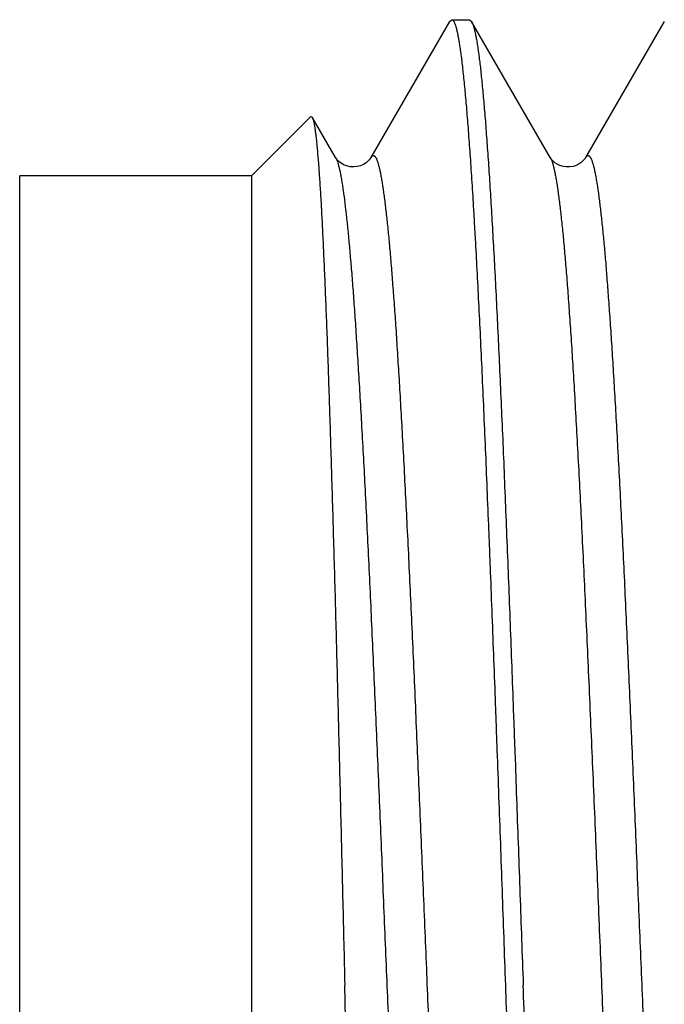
# Model space of a CAD drawing. Header units: inches. Extents: x 0.2 to 16.8, y 0.2 to 10.8.
# Tile 23 of 42: x 9.795 to 9.8785, y 4.7582 to 4.8857. Entities that reach past the tile are written whole.
import ezdxf

# ---------------------------------------------------------------- set-up
doc = ezdxf.new("R2010")
doc.units = ezdxf.units.IN
doc.header["$LTSCALE"] = 0.935
doc.header["$MEASUREMENT"] = 0
doc.layers.get('0').update_dxf_attribs({"linetype": 'CONTINUOUS'})

msp = doc.modelspace()

# ---------------------------------------------------------------- linework, layer by layer
at = {"color": 7, "linetype": 'CONTINUOUS'}
for p, q in [((9.85066, 4.88545), (9.85093, 4.88568)), ((9.85093, 4.88568), (9.85324, 4.88568)), ((9.85324, 4.88568), (9.85351, 4.88545)), ((9.8637, 4.86783), (9.85351, 4.88545)), ((9.87846, 4.88545), (9.86827, 4.86784)), ((9.82499, 4.86546), (9.83268, 4.87315)), ((9.83268, 4.87315), (9.83287, 4.87308)), ((9.8359, 4.86783), (9.83287, 4.87308)), ((9.82499, 4.86546), (9.79499, 4.86546)), ((9.79499, 4.65591), (9.79499, 4.86546)), ((9.82499, 4.86546), (9.82499, 4.65591))]:
    msp.add_line(p, q, dxfattribs=at)
for points in [[(9.85066, 4.88545), (9.84046, 4.86783), (9.84039, 4.86771), (9.84026, 4.86755), (9.84009, 4.86736), (9.83984, 4.86715), (9.83953, 4.86695), (9.83914, 4.86678), (9.8387, 4.86666), (9.83824, 4.86661), (9.83778, 4.86664), (9.83735, 4.86674), (9.83694, 4.8669), (9.8366, 4.8671), (9.83633, 4.86731), (9.83613, 4.86751), (9.836, 4.86768), (9.83592, 4.86781), (9.8359, 4.86783)], [(9.86827, 4.86784), (9.8682, 4.86773), (9.86809, 4.86758), (9.86793, 4.8674), (9.8677, 4.8672), (9.86742, 4.867), (9.86706, 4.86682), (9.86665, 4.86669), (9.86622, 4.86662), (9.86577, 4.86662), (9.86535, 4.86668), (9.86495, 4.86681), (9.86459, 4.86698), (9.8643, 4.86717), (9.86407, 4.86737), (9.8639, 4.86755), (9.86378, 4.86771), (9.86371, 4.86782), (9.8637, 4.86783)]]:
    msp.add_lwpolyline(points, dxfattribs=at)
for points, knots in [([(9.85093, 4.88568), (9.85094, 4.88568), (9.85096, 4.88568), (9.851, 4.88567), (9.85104, 4.88565), (9.8511, 4.8856), (9.85115, 4.88553), (9.85121, 4.88545), (9.85126, 4.88534), (9.85131, 4.88522), (9.85137, 4.88508), (9.85142, 4.88492), (9.8515, 4.88467), (9.85159, 4.88431), (9.8517, 4.88382), (9.8518, 4.88326), (9.85191, 4.88262), (9.85202, 4.88191), (9.85213, 4.88113), (9.85224, 4.88028), (9.85234, 4.87935), (9.85249, 4.87798), (9.85268, 4.87608), (9.85285, 4.87406), (9.85299, 4.87232), (9.8531, 4.8709), (9.85321, 4.86942), (9.85332, 4.86788), (9.85343, 4.86627), (9.85354, 4.8646), (9.85365, 4.86286), (9.85375, 4.86107), (9.85386, 4.85921), (9.85401, 4.85661), (9.85419, 4.85323), (9.85441, 4.849), (9.85463, 4.84456), (9.85484, 4.83992), (9.85506, 4.83509), (9.85528, 4.83008), (9.85549, 4.8249), (9.85567, 4.82048), (9.85582, 4.81687), (9.85596, 4.81318), (9.85614, 4.80848), (9.85636, 4.80276), (9.85654, 4.79793), (9.85668, 4.79402), (9.85683, 4.79005), (9.85701, 4.78505), (9.85723, 4.77901), (9.85745, 4.77293), (9.85766, 4.76681), (9.85781, 4.76273), (9.85788, 4.76068)], [0, 0, 0, 0, 0.000218, 0.000443, 0.000932, 0.001505, 0.002186, 0.002988, 0.003919, 0.004985, 0.006189, 0.007534, 0.009021, 0.012424, 0.016406, 0.020966, 0.026107, 0.031825, 0.03812, 0.044988, 0.052426, 0.060431, 0.078123, 0.098024, 0.108789, 0.120088, 0.131916, 0.144264, 0.157127, 0.170495, 0.184362, 0.198718, 0.213556, 0.228867, 0.260869, 0.294647, 0.330121, 0.367206, 0.405813, 0.445849, 0.487218, 0.52982, 0.551551, 0.573553, 0.618312, 0.663989, 0.710475, 0.733986, 0.757657, 0.805422, 0.853655, 0.902241, 0.951062, 1, 1, 1, 1]), ([(9.85351, 4.88545), (9.85353, 4.88542), (9.85356, 4.88535), (9.85362, 4.88523), (9.85367, 4.8851), (9.85372, 4.88495), (9.85377, 4.88478), (9.85385, 4.88452), (9.85393, 4.88415), (9.85404, 4.88366), (9.85414, 4.8831), (9.85425, 4.88247), (9.85435, 4.88178), (9.85445, 4.88102), (9.8546, 4.87987), (9.85478, 4.87826), (9.85494, 4.87655), (9.85508, 4.87505), (9.85518, 4.87383), (9.85529, 4.87255), (9.85539, 4.8712), (9.85549, 4.86979), (9.85564, 4.8678), (9.85581, 4.86515), (9.85602, 4.86181), (9.85623, 4.85824), (9.85644, 4.85445), (9.85665, 4.85046), (9.85685, 4.84626), (9.85706, 4.84188), (9.85727, 4.83731), (9.85748, 4.83257), (9.85769, 4.82768), (9.85789, 4.82263), (9.8581, 4.81745), (9.85831, 4.81214), (9.85852, 4.80671), (9.85873, 4.80118), (9.8589, 4.79652), (9.85904, 4.79275), (9.85918, 4.78893), (9.85935, 4.78411), (9.85956, 4.7783), (9.85977, 4.77245), (9.85998, 4.76657), (9.86012, 4.76265), (9.86019, 4.76068)], [0, 0, 0, 0, 0.000895, 0.001915, 0.003062, 0.004339, 0.005748, 0.007289, 0.010771, 0.014787, 0.019341, 0.02443, 0.030055, 0.036214, 0.042903, 0.057862, 0.074903, 0.084194, 0.093992, 0.104291, 0.115087, 0.126373, 0.138143, 0.16311, 0.189934, 0.218555, 0.24891, 0.280933, 0.314552, 0.349694, 0.386279, 0.424228, 0.463455, 0.503874, 0.545396, 0.587927, 0.631374, 0.67564, 0.720627, 0.743359, 0.766234, 0.812361, 0.858905, 0.905762, 0.952829, 1, 1, 1, 1]), ([(9.83287, 4.87308), (9.83288, 4.87305), (9.8329, 4.87301), (9.83294, 4.87292), (9.83297, 4.87282), (9.833, 4.87271), (9.83304, 4.87258), (9.83309, 4.87237), (9.83314, 4.87208), (9.83321, 4.87167), (9.83327, 4.8712), (9.83334, 4.87067), (9.83341, 4.87008), (9.83347, 4.86942), (9.83357, 4.86842), (9.83368, 4.86702), (9.83381, 4.86516), (9.83392, 4.86346), (9.83401, 4.86198), (9.83407, 4.86078), (9.83414, 4.85953), (9.8342, 4.85822), (9.83427, 4.85686), (9.83436, 4.85493), (9.83447, 4.85239), (9.8346, 4.84919), (9.83474, 4.84578), (9.83487, 4.84218), (9.835, 4.8384), (9.83513, 4.83444), (9.83526, 4.83032), (9.83539, 4.82604), (9.83552, 4.82161), (9.83565, 4.81704), (9.83579, 4.81234), (9.83592, 4.80752), (9.83605, 4.8026), (9.83618, 4.79758), (9.83631, 4.79248), (9.83644, 4.7873), (9.83661, 4.78028), (9.83678, 4.77319), (9.83696, 4.76606), (9.83704, 4.76248), (9.83708, 4.76068)], [0, 0, 0, 0, 0.000659, 0.001448, 0.00237, 0.003429, 0.004625, 0.005959, 0.009045, 0.01269, 0.016892, 0.021651, 0.026963, 0.032828, 0.039241, 0.053699, 0.070306, 0.089019, 0.099154, 0.109801, 0.120953, 0.132601, 0.144741, 0.157366, 0.184042, 0.212561, 0.242863, 0.274879, 0.308534, 0.343754, 0.38046, 0.418571, 0.457996, 0.49865, 0.540444, 0.583288, 0.627086, 0.671739, 0.717152, 0.763228, 0.809865, 0.904418, 0.952132, 1, 1, 1, 1]), ([(9.84149, 4.63941), (9.84148, 4.63942), (9.84145, 4.63946), (9.84142, 4.63952), (9.84139, 4.6396), (9.84135, 4.63969), (9.84132, 4.63981), (9.84129, 4.63994), (9.84125, 4.64009), (9.8412, 4.64032), (9.84115, 4.64065), (9.84108, 4.64111), (9.84101, 4.64163), (9.84094, 4.64222), (9.84088, 4.64289), (9.84081, 4.64362), (9.84074, 4.64442), (9.84065, 4.64562), (9.84053, 4.64729), (9.8404, 4.64949), (9.84026, 4.65195), (9.84012, 4.65467), (9.83999, 4.65763), (9.83985, 4.66084), (9.83972, 4.66428), (9.83958, 4.66795), (9.83944, 4.67184), (9.8393, 4.67593), (9.83917, 4.68023), (9.83903, 4.68471), (9.83892, 4.68856), (9.83882, 4.69173), (9.83876, 4.69417), (9.83869, 4.69665), (9.83862, 4.69916), (9.83855, 4.70171), (9.83848, 4.70429), (9.83841, 4.70691), (9.83834, 4.70956), (9.83827, 4.71224), (9.83818, 4.71586), (9.83806, 4.72046), (9.83792, 4.72604), (9.83778, 4.7317), (9.83764, 4.73742), (9.8375, 4.7432), (9.83736, 4.74901), (9.83722, 4.75484), (9.83713, 4.75874), (9.83708, 4.76068)], [0, 0, 0, 0, 0.000446, 0.001014, 0.001712, 0.002545, 0.003517, 0.004629, 0.005882, 0.007276, 0.01049, 0.014272, 0.018622, 0.023538, 0.02902, 0.035066, 0.041674, 0.048842, 0.064838, 0.083014, 0.103332, 0.12575, 0.150222, 0.176685, 0.205078, 0.235337, 0.267397, 0.30118, 0.336605, 0.373591, 0.412049, 0.431801, 0.451886, 0.472293, 0.493011, 0.514024, 0.535322, 0.55689, 0.578718, 0.600791, 0.623095, 0.668343, 0.714354, 0.761015, 0.80821, 0.855825, 0.903741, 0.951839, 1, 1, 1, 1]), ([(9.85788, 4.76068), (9.85795, 4.75872), (9.85809, 4.75479), (9.8583, 4.74892), (9.8585, 4.74307), (9.85871, 4.73725), (9.85892, 4.73149), (9.85913, 4.7258), (9.85934, 4.72018), (9.85955, 4.71466), (9.85976, 4.70923), (9.85993, 4.70478), (9.86007, 4.70128), (9.86021, 4.69787), (9.86035, 4.6945), (9.86049, 4.69118), (9.86059, 4.68875), (9.8607, 4.68636), (9.86083, 4.68326), (9.86101, 4.67949), (9.86121, 4.6751), (9.86142, 4.67091), (9.86163, 4.66691), (9.86184, 4.66313), (9.86205, 4.65956), (9.86226, 4.65621), (9.86246, 4.6531), (9.86267, 4.65023), (9.86288, 4.6476), (9.86309, 4.64522), (9.86326, 4.6434), (9.86341, 4.64208), (9.86351, 4.64118), (9.86361, 4.64035), (9.86372, 4.63959), (9.86382, 4.63889), (9.86393, 4.63827), (9.86403, 4.63771), (9.86413, 4.63721), (9.86422, 4.63685), (9.8643, 4.63659), (9.86435, 4.63642), (9.8644, 4.63627), (9.86445, 4.63614), (9.8645, 4.63602), (9.86454, 4.63595), (9.86456, 4.63592)], [0, 0, 0, 0, 0.047175, 0.094246, 0.141106, 0.187652, 0.233781, 0.27939, 0.324378, 0.368646, 0.412094, 0.454627, 0.47552, 0.496149, 0.536569, 0.556338, 0.575798, 0.594937, 0.613747, 0.650332, 0.685474, 0.719093, 0.751115, 0.781471, 0.810092, 0.836915, 0.861882, 0.884938, 0.906032, 0.925119, 0.942159, 0.9499, 0.957116, 0.963804, 0.969961, 0.975585, 0.980674, 0.985226, 0.989241, 0.992721, 0.99426, 0.995667, 0.996943, 0.998089, 0.999107, 1, 1, 1, 1]), ([(9.86714, 4.63568), (9.86713, 4.63568), (9.86711, 4.63569), (9.86707, 4.6357), (9.86703, 4.63572), (9.86697, 4.63577), (9.86692, 4.63584), (9.86686, 4.63592), (9.86681, 4.63603), (9.86676, 4.63615), (9.8667, 4.63629), (9.86665, 4.63645), (9.86657, 4.6367), (9.86648, 4.63706), (9.86637, 4.63755), (9.86626, 4.63811), (9.86616, 4.63875), (9.86605, 4.63945), (9.86594, 4.64024), (9.86583, 4.64109), (9.86572, 4.64202), (9.86561, 4.64301), (9.86551, 4.64408), (9.86536, 4.64565), (9.86517, 4.64778), (9.86496, 4.65053), (9.86474, 4.65355), (9.86452, 4.65683), (9.86431, 4.66036), (9.86409, 4.66414), (9.86387, 4.66814), (9.86366, 4.67237), (9.86348, 4.67602), (9.86334, 4.67905), (9.86319, 4.68222), (9.86305, 4.68544), (9.8629, 4.68872), (9.86279, 4.69125), (9.86269, 4.69382), (9.86258, 4.69643), (9.86247, 4.69908), (9.86236, 4.70177), (9.86225, 4.70449), (9.86214, 4.70725), (9.86203, 4.71004), (9.86193, 4.71286), (9.86182, 4.71571), (9.86167, 4.71956), (9.86149, 4.72443), (9.86127, 4.73034), (9.86106, 4.73632), (9.86084, 4.74236), (9.86062, 4.74844), (9.8604, 4.75456), (9.86026, 4.75864), (9.86019, 4.76068)], [0, 0, 0, 0, 0.000216, 0.000439, 0.000926, 0.001498, 0.002179, 0.002981, 0.003913, 0.00498, 0.006185, 0.00753, 0.009018, 0.012423, 0.016404, 0.020965, 0.026104, 0.031822, 0.038117, 0.044985, 0.052424, 0.06043, 0.068997, 0.078122, 0.098022, 0.120087, 0.144263, 0.170494, 0.198717, 0.228865, 0.260867, 0.294646, 0.33012, 0.348467, 0.367205, 0.405812, 0.425657, 0.445848, 0.466372, 0.487216, 0.50837, 0.529819, 0.55155, 0.573552, 0.59581, 0.618311, 0.641042, 0.663988, 0.710474, 0.757656, 0.805422, 0.853655, 0.902241, 0.951062, 1, 1, 1, 1])]:
    msp.add_open_spline(points, degree=3, knots=knots, dxfattribs=at)
at = {"color": 9, "linetype": 'CONTINUOUS'}
for points, knots in [([(9.84047, 4.86784), (9.84049, 4.86787), (9.84052, 4.86792), (9.84058, 4.868), (9.84063, 4.86805), (9.84069, 4.86809), (9.84075, 4.86811), (9.84081, 4.86811), (9.84087, 4.86809), (9.84091, 4.86806), (9.84095, 4.86803), (9.84099, 4.86799), (9.84103, 4.86793), (9.84109, 4.86785), (9.84115, 4.86775), (9.8412, 4.86763), (9.84126, 4.8675), (9.84131, 4.86734), (9.84139, 4.86711), (9.84148, 4.86678), (9.84159, 4.86634), (9.8417, 4.86583), (9.8418, 4.86526), (9.84191, 4.86464), (9.84202, 4.86396), (9.84212, 4.86322), (9.84223, 4.86243), (9.84233, 4.86159), (9.84247, 4.86037), (9.84265, 4.85873), (9.84285, 4.85664), (9.84305, 4.85438), (9.84324, 4.85194), (9.84344, 4.84929), (9.84365, 4.84642), (9.84385, 4.84331), (9.84406, 4.83997), (9.84427, 4.8364), (9.84449, 4.83262), (9.84478, 4.82714), (9.84516, 4.81979), (9.84561, 4.81044), (9.84606, 4.80047), (9.84651, 4.79002), (9.84697, 4.77925), (9.84742, 4.76832), (9.84787, 4.75743), (9.84831, 4.74672), (9.84874, 4.73636), (9.84916, 4.72646), (9.84958, 4.71714), (9.84998, 4.70841), (9.85038, 4.70014), (9.85078, 4.69225), (9.85114, 4.68588), (9.85143, 4.68101), (9.85164, 4.67757), (9.85186, 4.6743), (9.85208, 4.67122), (9.85231, 4.66833), (9.85253, 4.66567), (9.85276, 4.66323), (9.85295, 4.66136), (9.85311, 4.65999), (9.85322, 4.65906), (9.85333, 4.65819), (9.85345, 4.6574), (9.85356, 4.65667), (9.85368, 4.65601), (9.85379, 4.65542), (9.8539, 4.65491), (9.854, 4.65452), (9.85408, 4.65425), (9.85414, 4.65407), (9.85419, 4.65391), (9.85425, 4.65377), (9.85431, 4.65364), (9.85435, 4.65357), (9.85437, 4.65353)], [0, 0, 0, 0, 0.00049, 0.000911, 0.001272, 0.001582, 0.001857, 0.002118, 0.002389, 0.002693, 0.002861, 0.003043, 0.00345, 0.00392, 0.004455, 0.005059, 0.005732, 0.006476, 0.007291, 0.009133, 0.011258, 0.01366, 0.016334, 0.019274, 0.022473, 0.025925, 0.029622, 0.033557, 0.03772, 0.046683, 0.056414, 0.066914, 0.078242, 0.090509, 0.103847, 0.118286, 0.1338, 0.150365, 0.167958, 0.186557, 0.226648, 0.270207, 0.316699, 0.365438, 0.415677, 0.466609, 0.517415, 0.567316, 0.615581, 0.661656, 0.705029, 0.745253, 0.783256, 0.820064, 0.855193, 0.871881, 0.887875, 0.903095, 0.917461, 0.930894, 0.943317, 0.954655, 0.96485, 0.969505, 0.973858, 0.977902, 0.981634, 0.985047, 0.988138, 0.990909, 0.993358, 0.995488, 0.996435, 0.997302, 0.998091, 0.998803, 0.999439, 1, 1, 1, 1]), ([(9.86827, 4.86784), (9.86829, 4.86787), (9.86832, 4.86792), (9.86838, 4.868), (9.86843, 4.86805), (9.86849, 4.86809), (9.86855, 4.86811), (9.86861, 4.86811), (9.86867, 4.86809), (9.86871, 4.86806), (9.86875, 4.86803), (9.86879, 4.86799), (9.86883, 4.86793), (9.86889, 4.86785), (9.86895, 4.86775), (9.869, 4.86763), (9.86906, 4.8675), (9.86911, 4.86734), (9.86919, 4.86711), (9.86928, 4.86678), (9.86939, 4.86634), (9.8695, 4.86583), (9.8696, 4.86526), (9.86971, 4.86464), (9.86982, 4.86396), (9.86992, 4.86322), (9.87003, 4.86243), (9.87013, 4.86159), (9.87027, 4.86037), (9.87045, 4.85873), (9.87065, 4.85664), (9.87085, 4.85438), (9.87104, 4.85194), (9.87124, 4.84929), (9.87145, 4.84642), (9.87165, 4.84331), (9.87186, 4.83997), (9.87207, 4.8364), (9.87229, 4.83262), (9.87258, 4.82714), (9.87296, 4.81979), (9.87341, 4.81044), (9.87386, 4.80047), (9.87431, 4.79002), (9.87477, 4.77925), (9.87522, 4.76832), (9.87567, 4.75743), (9.87611, 4.74672), (9.87654, 4.73636), (9.87696, 4.72646), (9.87738, 4.71714), (9.87778, 4.70841), (9.87818, 4.70014), (9.87858, 4.69225), (9.87894, 4.68588), (9.87923, 4.68101), (9.87944, 4.67757), (9.87966, 4.6743), (9.87988, 4.67122), (9.88011, 4.66833), (9.88033, 4.66567), (9.88056, 4.66323), (9.88075, 4.66136), (9.88091, 4.65999), (9.88102, 4.65906), (9.88113, 4.65819), (9.88125, 4.6574), (9.88136, 4.65667), (9.88148, 4.65601), (9.88159, 4.65542), (9.8817, 4.65491), (9.8818, 4.65452), (9.88188, 4.65425), (9.88194, 4.65407), (9.88199, 4.65391), (9.88205, 4.65377), (9.88211, 4.65364), (9.88215, 4.65357), (9.88217, 4.65353)], [0, 0, 0, 0, 0.00049, 0.000911, 0.001272, 0.001582, 0.001857, 0.002118, 0.002389, 0.002693, 0.002861, 0.003043, 0.00345, 0.00392, 0.004455, 0.005059, 0.005732, 0.006476, 0.007291, 0.009133, 0.011258, 0.01366, 0.016334, 0.019274, 0.022473, 0.025925, 0.029621, 0.033556, 0.03772, 0.046683, 0.056414, 0.066914, 0.078242, 0.090509, 0.103846, 0.118286, 0.1338, 0.150365, 0.167958, 0.186557, 0.226647, 0.270207, 0.316698, 0.365438, 0.415677, 0.466609, 0.517414, 0.567315, 0.615581, 0.661655, 0.705029, 0.745253, 0.783256, 0.820064, 0.855193, 0.871881, 0.887875, 0.903095, 0.917461, 0.930894, 0.943317, 0.954655, 0.96485, 0.969505, 0.973858, 0.977902, 0.981634, 0.985047, 0.988138, 0.990909, 0.993358, 0.995488, 0.996435, 0.997302, 0.998091, 0.998803, 0.999439, 1, 1, 1, 1]), ([(9.8359, 4.86783), (9.83592, 4.8678), (9.83596, 4.86773), (9.83602, 4.8676), (9.83607, 4.86747), (9.83615, 4.86725), (9.83624, 4.86694), (9.83635, 4.86652), (9.83646, 4.86604), (9.83657, 4.8655), (9.83667, 4.8649), (9.83678, 4.86424), (9.83688, 4.86352), (9.83703, 4.86246), (9.83721, 4.86101), (9.83741, 4.85913), (9.83761, 4.85708), (9.83781, 4.85485), (9.83801, 4.85244), (9.83821, 4.84984), (9.83841, 4.84701), (9.83861, 4.84395), (9.83882, 4.84066), (9.83903, 4.83714), (9.83933, 4.832), (9.8397, 4.82506), (9.84014, 4.81614), (9.84059, 4.80653), (9.84104, 4.79634), (9.8415, 4.78574), (9.84195, 4.77489), (9.8424, 4.76396), (9.84285, 4.75312), (9.84329, 4.74253), (9.84372, 4.73234), (9.84413, 4.72267), (9.84454, 4.71359), (9.84494, 4.70506), (9.84528, 4.69823), (9.84555, 4.69294), (9.84576, 4.68908), (9.84597, 4.68534), (9.84619, 4.68172), (9.8464, 4.67825), (9.84662, 4.67495), (9.84684, 4.67182), (9.84707, 4.6689), (9.84729, 4.66618), (9.84751, 4.6637), (9.84771, 4.66179), (9.84786, 4.66038), (9.84798, 4.65942), (9.84809, 4.65853), (9.84821, 4.65771), (9.84832, 4.65695), (9.84843, 4.65627), (9.84855, 4.65565), (9.84866, 4.65511), (9.84878, 4.65463), (9.84887, 4.65428), (9.84895, 4.65404), (9.84901, 4.65388), (9.84907, 4.65374), (9.84912, 4.65362), (9.84918, 4.65352), (9.84924, 4.65343), (9.84929, 4.65336), (9.84935, 4.65331), (9.84941, 4.65328), (9.84946, 4.65326), (9.84952, 4.65326), (9.84958, 4.65328), (9.84964, 4.65332), (9.84969, 4.65338), (9.84975, 4.65345), (9.84978, 4.6535), (9.8498, 4.65353)], [0, 0, 0, 0, 0.000549, 0.001166, 0.001853, 0.002611, 0.004339, 0.006351, 0.008642, 0.011208, 0.014042, 0.017137, 0.020488, 0.024087, 0.032001, 0.040798, 0.050379, 0.06072, 0.071875, 0.083943, 0.097058, 0.111278, 0.126578, 0.142934, 0.160322, 0.198106, 0.239644, 0.284445, 0.331924, 0.381354, 0.43197, 0.482948, 0.533483, 0.582811, 0.63026, 0.675323, 0.717441, 0.756607, 0.794079, 0.812406, 0.830331, 0.847744, 0.864561, 0.880702, 0.896084, 0.910627, 0.924254, 0.936887, 0.948448, 0.958876, 0.963651, 0.968126, 0.972295, 0.976153, 0.979695, 0.982915, 0.985815, 0.988393, 0.990652, 0.992592, 0.993444, 0.994218, 0.994914, 0.995535, 0.996083, 0.996558, 0.996968, 0.997318, 0.997619, 0.997889, 0.99815, 0.998427, 0.998738, 0.999099, 0.999518, 1, 1, 1, 1]), ([(9.8637, 4.86783), (9.86372, 4.8678), (9.86376, 4.86772), (9.86382, 4.86759), (9.86388, 4.86744), (9.86394, 4.86727), (9.864, 4.86709), (9.86408, 4.86681), (9.86418, 4.86641), (9.86429, 4.86588), (9.86441, 4.86528), (9.86452, 4.86462), (9.86463, 4.86389), (9.86474, 4.86311), (9.86485, 4.86226), (9.86496, 4.86135), (9.86511, 4.86004), (9.8653, 4.85827), (9.86551, 4.85601), (9.86572, 4.85355), (9.86593, 4.85088), (9.86614, 4.84796), (9.86636, 4.84479), (9.86658, 4.84136), (9.8668, 4.83767), (9.86703, 4.83372), (9.86734, 4.82798), (9.86774, 4.82024), (9.86821, 4.81035), (9.86869, 4.79975), (9.86917, 4.78863), (9.86966, 4.77718), (9.87013, 4.76559), (9.87061, 4.75408), (9.87092, 4.74645), (9.87108, 4.74269)], [0, 0, 0, 0, 0.001005, 0.002143, 0.003416, 0.004826, 0.006373, 0.008057, 0.011836, 0.016154, 0.020999, 0.026359, 0.03222, 0.038569, 0.04539, 0.052669, 0.060384, 0.077017, 0.095119, 0.114738, 0.13602, 0.159229, 0.184567, 0.21201, 0.241505, 0.273004, 0.306462, 0.379022, 0.458347, 0.543333, 0.632572, 0.724516, 0.8175, 0.909853, 1, 1, 1, 1])]:
    msp.add_open_spline(points, degree=3, knots=knots, dxfattribs=at)

doc.saveas('drawing.dxf')
